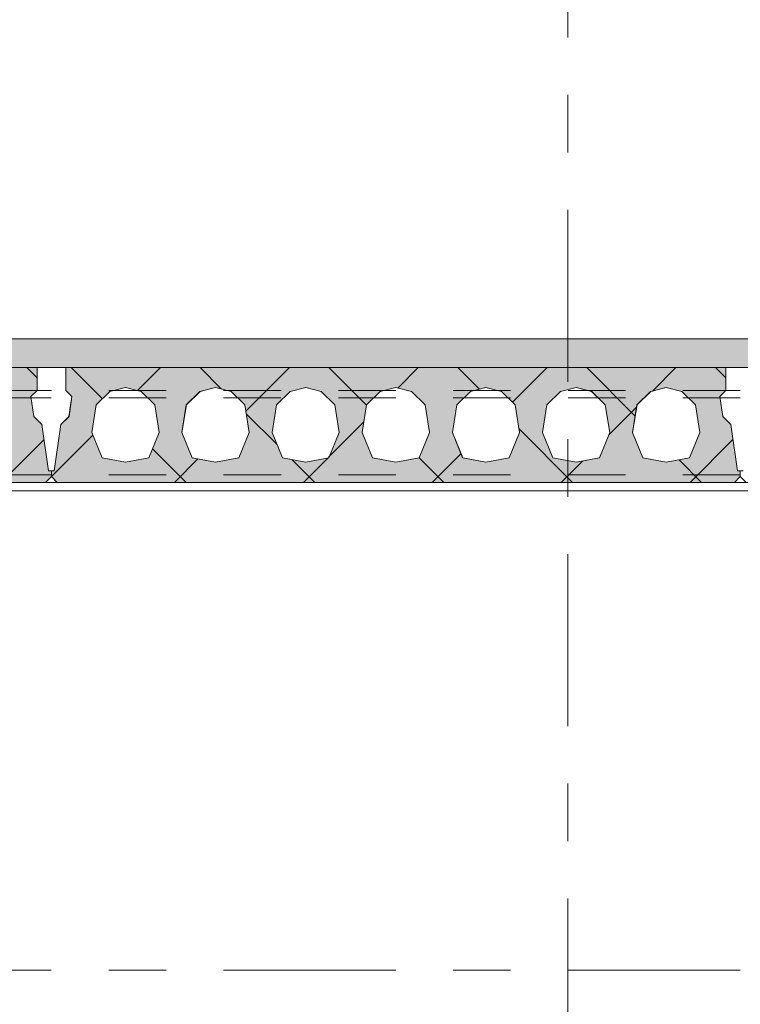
# Model space of a CAD drawing. Header units: millimetres. Extents: x -914 to -73, y -1403 to -809.
# Tile 15 of 79: x -848 to -836, y -1195 to -1177. Entities that reach past the tile are written whole.
import ezdxf

# ---------------------------------------------------------------- set-up
doc = ezdxf.new("R2010")
doc.units = ezdxf.units.MM
for name, pattern in [('XKITLINE00', [0]), ('XKITLINE01', [4, 1, -1, 1, -1]), ('XKITLINE03', [6, 3, -1, 1, -1])]:
    doc.linetypes.add(name, pattern=pattern)
doc.layers.add('Onderdeel', color=2, linetype='Continuous', lineweight=0)
doc.layers.add('Stramien', color=4, linetype='Continuous', lineweight=0)

msp = doc.modelspace()

# ---------------------------------------------------------------- hatches: boundary and pattern name
at = {"layer": 'Onderdeel'}
msp.add_hatch(color=256, dxfattribs=at).paths.add_polyline_path([(-831.068, -1183.446), (-859.813, -1183.446), (-859.813, -1182.946), (-831.068, -1182.946)], flags=17)
h = msp.add_hatch(color=256, dxfattribs=at)
h.paths.add_polyline_path([(-859.713, -1185.446), (-859.813, -1185.346), (-859.813, -1185.246), (-859.763, -1185.246), (-859.648, -1184.44), (-859.506, -1184.299), (-859.457, -1183.952), (-859.563, -1183.846), (-859.563, -1183.446), (-848.063, -1183.446), (-848.063, -1183.846), (-848.169, -1183.952), (-848.119, -1184.299), (-847.978, -1184.44), (-847.863, -1185.246), (-847.813, -1185.246), (-847.813, -1185.346), (-847.913, -1185.446)], flags=17)
h.paths.add_polyline_path([(-858.523, -1183.796), (-858.794, -1183.863), (-859.032, -1184.093), (-859.108, -1184.578), (-858.928, -1185.02), (-858.523, -1185.096), (-858.118, -1185.02), (-857.938, -1184.578), (-858.014, -1184.093), (-858.251, -1183.863)])
h.paths.add_polyline_path([(-856.953, -1183.796), (-857.224, -1183.863), (-857.462, -1184.093), (-857.538, -1184.578), (-857.358, -1185.02), (-856.953, -1185.096), (-856.548, -1185.02), (-856.368, -1184.578), (-856.444, -1184.093), (-856.681, -1183.863)])
h.paths.add_polyline_path([(-855.383, -1183.796), (-855.654, -1183.863), (-855.892, -1184.093), (-855.968, -1184.578), (-855.788, -1185.02), (-855.383, -1185.096), (-854.978, -1185.02), (-854.798, -1184.578), (-854.874, -1184.093), (-855.111, -1183.863)])
h.paths.add_polyline_path([(-853.813, -1183.796), (-854.084, -1183.863), (-854.322, -1184.093), (-854.398, -1184.578), (-854.218, -1185.02), (-853.813, -1185.096), (-853.408, -1185.02), (-853.228, -1184.578), (-853.304, -1184.093), (-853.541, -1183.863)])
h.paths.add_polyline_path([(-852.243, -1183.796), (-852.514, -1183.863), (-852.752, -1184.093), (-852.828, -1184.578), (-852.648, -1185.02), (-852.243, -1185.096), (-851.838, -1185.02), (-851.658, -1184.578), (-851.734, -1184.093), (-851.971, -1183.863)])
h.paths.add_polyline_path([(-850.673, -1183.796), (-850.944, -1183.863), (-851.182, -1184.093), (-851.258, -1184.578), (-851.078, -1185.02), (-850.673, -1185.096), (-850.268, -1185.02), (-850.088, -1184.578), (-850.164, -1184.093), (-850.401, -1183.863)])
h.paths.add_polyline_path([(-849.103, -1183.796), (-849.374, -1183.863), (-849.612, -1184.093), (-849.688, -1184.578), (-849.508, -1185.02), (-849.103, -1185.096), (-848.698, -1185.02), (-848.518, -1184.578), (-848.594, -1184.093), (-848.831, -1183.863)])
h = msp.add_hatch(color=256, dxfattribs=at)
h.paths.add_polyline_path([(-847.713, -1185.446), (-847.813, -1185.346), (-847.813, -1185.246), (-847.763, -1185.246), (-847.648, -1184.44), (-847.506, -1184.299), (-847.457, -1183.952), (-847.563, -1183.846), (-847.563, -1183.446), (-836.063, -1183.446), (-836.063, -1183.846), (-836.169, -1183.952), (-836.119, -1184.299), (-835.978, -1184.44), (-835.863, -1185.246), (-835.813, -1185.246), (-835.813, -1185.346), (-835.913, -1185.446)], flags=17)
h.paths.add_polyline_path([(-846.523, -1183.796), (-846.794, -1183.863), (-847.032, -1184.093), (-847.108, -1184.578), (-846.928, -1185.02), (-846.523, -1185.096), (-846.118, -1185.02), (-845.938, -1184.578), (-846.014, -1184.093), (-846.251, -1183.863)])
h.paths.add_polyline_path([(-844.953, -1183.796), (-845.224, -1183.863), (-845.462, -1184.093), (-845.538, -1184.578), (-845.358, -1185.02), (-844.953, -1185.096), (-844.548, -1185.02), (-844.368, -1184.578), (-844.444, -1184.093), (-844.681, -1183.863)])
h.paths.add_polyline_path([(-843.383, -1183.796), (-843.654, -1183.863), (-843.892, -1184.093), (-843.968, -1184.578), (-843.788, -1185.02), (-843.383, -1185.096), (-842.978, -1185.02), (-842.798, -1184.578), (-842.874, -1184.093), (-843.111, -1183.863)])
h.paths.add_polyline_path([(-841.813, -1183.796), (-842.084, -1183.863), (-842.322, -1184.093), (-842.398, -1184.578), (-842.218, -1185.02), (-841.813, -1185.096), (-841.408, -1185.02), (-841.228, -1184.578), (-841.304, -1184.093), (-841.541, -1183.863)])
h.paths.add_polyline_path([(-840.243, -1183.796), (-840.514, -1183.863), (-840.752, -1184.093), (-840.828, -1184.578), (-840.648, -1185.02), (-840.243, -1185.096), (-839.838, -1185.02), (-839.658, -1184.578), (-839.734, -1184.093), (-839.971, -1183.863)])
h.paths.add_polyline_path([(-838.673, -1183.796), (-838.944, -1183.863), (-839.182, -1184.093), (-839.258, -1184.578), (-839.078, -1185.02), (-838.673, -1185.096), (-838.268, -1185.02), (-838.088, -1184.578), (-838.164, -1184.093), (-838.401, -1183.863)])
h.paths.add_polyline_path([(-837.103, -1183.796), (-837.374, -1183.863), (-837.612, -1184.093), (-837.688, -1184.578), (-837.508, -1185.02), (-837.103, -1185.096), (-836.698, -1185.02), (-836.518, -1184.578), (-836.594, -1184.093), (-836.831, -1183.863)])

# ---------------------------------------------------------------- linework, layer by layer
at = {"layer": 'Onderdeel', "linetype": 'XKITLINE00', "lineweight": 0}
for p, q in [((-859.813, -1182.946), (-688.817, -1182.946)), ((-859.813, -1183.446), (-823.563, -1183.446)), ((-859.563, -1183.446), (-848.063, -1183.446)), ((-848.063, -1183.626), (-848.243, -1183.446)), ((-848.063, -1183.846), (-848.063, -1183.446)), ((-847.563, -1183.846), (-847.563, -1183.446)), ((-847.563, -1183.846), (-847.563, -1183.446)), ((-847.563, -1183.446), (-836.063, -1183.446)), ((-846.925, -1183.989), (-847.468, -1183.446)), ((-846.314, -1183.848), (-845.913, -1183.446)), ((-844.847, -1183.822), (-845.223, -1183.446)), ((-844.426, -1184.205), (-843.668, -1183.446)), ((-842.322, -1184.102), (-842.978, -1183.446)), ((-841.781, -1183.804), (-841.423, -1183.446)), ((-840.355, -1183.824), (-840.733, -1183.446)), ((-839.78, -1184.048), (-839.178, -1183.446)), ((-837.643, -1184.291), (-838.488, -1183.446)), ((-837.343, -1183.857), (-836.933, -1183.446)), ((-836.063, -1183.626), (-836.243, -1183.446)), ((-836.063, -1183.846), (-836.063, -1183.446)), ((-848.063, -1183.846), (-848.169, -1183.952)), ((-847.457, -1183.952), (-847.563, -1183.846)), ((-847.563, -1183.846), (-847.563, -1183.846)), ((-847.457, -1183.952), (-847.563, -1183.846)), ((-846.794, -1183.863), (-847.032, -1184.093)), ((-846.795, -1183.863), (-846.794, -1183.863)), ((-846.795, -1183.863), (-846.794, -1183.863)), ((-846.523, -1183.796), (-846.794, -1183.863)), ((-846.251, -1183.863), (-846.523, -1183.796)), ((-846.014, -1184.093), (-846.252, -1183.863)), ((-846.014, -1184.093), (-846.251, -1183.863)), ((-845.224, -1183.863), (-845.462, -1184.093)), ((-845.225, -1183.863), (-845.224, -1183.863)), ((-845.225, -1183.863), (-845.224, -1183.863)), ((-844.953, -1183.796), (-845.224, -1183.863)), ((-844.681, -1183.863), (-844.953, -1183.796)), ((-844.444, -1184.093), (-844.682, -1183.863)), ((-844.444, -1184.093), (-844.681, -1183.863)), ((-843.654, -1183.863), (-843.892, -1184.093)), ((-843.655, -1183.863), (-843.654, -1183.863)), ((-843.655, -1183.863), (-843.654, -1183.863)), ((-843.383, -1183.796), (-843.654, -1183.863)), ((-843.111, -1183.863), (-843.383, -1183.796)), ((-842.874, -1184.093), (-843.112, -1183.863)), ((-842.874, -1184.093), (-843.111, -1183.863)), ((-842.084, -1183.863), (-842.322, -1184.093)), ((-842.085, -1183.863), (-842.084, -1183.863)), ((-842.085, -1183.863), (-842.084, -1183.863)), ((-841.813, -1183.796), (-842.084, -1183.863)), ((-841.541, -1183.863), (-841.813, -1183.796)), ((-841.304, -1184.093), (-841.542, -1183.863)), ((-841.304, -1184.093), (-841.541, -1183.863)), ((-840.514, -1183.863), (-840.752, -1184.093)), ((-840.515, -1183.863), (-840.514, -1183.863)), ((-840.515, -1183.863), (-840.514, -1183.863)), ((-840.243, -1183.796), (-840.514, -1183.863)), ((-839.971, -1183.863), (-840.243, -1183.796)), ((-839.734, -1184.093), (-839.972, -1183.863)), ((-839.734, -1184.093), (-839.971, -1183.863)), ((-838.944, -1183.863), (-839.182, -1184.093)), ((-838.945, -1183.863), (-838.944, -1183.863)), ((-838.945, -1183.863), (-838.944, -1183.863)), ((-838.673, -1183.796), (-838.944, -1183.863)), ((-838.401, -1183.863), (-838.673, -1183.796)), ((-838.164, -1184.093), (-838.402, -1183.863)), ((-838.164, -1184.093), (-838.401, -1183.863)), ((-837.374, -1183.863), (-837.612, -1184.093)), ((-837.375, -1183.863), (-837.374, -1183.863)), ((-837.375, -1183.863), (-837.374, -1183.863)), ((-837.103, -1183.796), (-837.374, -1183.863)), ((-836.831, -1183.863), (-837.103, -1183.796)), ((-836.594, -1184.093), (-836.832, -1183.863)), ((-836.594, -1184.093), (-836.831, -1183.863)), ((-836.063, -1183.846), (-836.169, -1183.952)), ((-848.169, -1183.952), (-848.119, -1184.299)), ((-847.507, -1184.299), (-847.457, -1183.952)), ((-847.506, -1184.299), (-847.457, -1183.952)), ((-847.457, -1183.952), (-847.457, -1183.952)), ((-847.032, -1184.093), (-847.108, -1184.578)), ((-845.938, -1184.578), (-846.014, -1184.093)), ((-846.014, -1184.093), (-846.014, -1184.093)), ((-845.938, -1184.578), (-846.014, -1184.093)), ((-845.462, -1184.093), (-845.538, -1184.578)), ((-844.368, -1184.578), (-844.444, -1184.093)), ((-844.444, -1184.093), (-844.444, -1184.093)), ((-844.368, -1184.578), (-844.444, -1184.093)), ((-843.892, -1184.093), (-843.968, -1184.578)), ((-842.798, -1184.578), (-842.874, -1184.093)), ((-842.874, -1184.093), (-842.874, -1184.093)), ((-842.798, -1184.578), (-842.874, -1184.093)), ((-842.322, -1184.093), (-842.398, -1184.578)), ((-841.228, -1184.578), (-841.304, -1184.093)), ((-841.304, -1184.093), (-841.304, -1184.093)), ((-841.228, -1184.578), (-841.304, -1184.093)), ((-840.752, -1184.093), (-840.828, -1184.578)), ((-839.658, -1184.578), (-839.734, -1184.093)), ((-839.734, -1184.093), (-839.734, -1184.093)), ((-839.658, -1184.578), (-839.734, -1184.093)), ((-839.182, -1184.093), (-839.258, -1184.578)), ((-838.088, -1184.578), (-838.164, -1184.093)), ((-838.164, -1184.093), (-838.164, -1184.093)), ((-838.088, -1184.578), (-838.164, -1184.093)), ((-837.612, -1184.093), (-837.688, -1184.578)), ((-836.594, -1184.093), (-836.594, -1184.093)), ((-836.518, -1184.578), (-836.594, -1184.093)), ((-836.518, -1184.578), (-836.594, -1184.093)), ((-836.169, -1183.952), (-836.119, -1184.299)), ((-843.883, -1184.786), (-844.419, -1184.25)), ((-838.104, -1184.618), (-837.617, -1184.13)), ((-848.119, -1184.299), (-847.978, -1184.44)), ((-847.978, -1184.44), (-847.863, -1185.246)), ((-847.763, -1185.246), (-847.648, -1184.44)), ((-847.648, -1184.44), (-847.763, -1185.246)), ((-847.648, -1184.44), (-847.507, -1184.299)), ((-847.648, -1184.44), (-847.506, -1184.299)), ((-847.648, -1184.44), (-847.648, -1184.44)), ((-847.507, -1184.299), (-847.506, -1184.299)), ((-842.985, -1185.009), (-842.369, -1184.392)), ((-836.119, -1184.299), (-835.978, -1184.44)), ((-835.978, -1184.44), (-835.863, -1185.246)), ((-847.813, -1185.346), (-847.089, -1184.623)), ((-847.108, -1184.578), (-846.928, -1185.02)), ((-846.118, -1185.02), (-845.938, -1184.578)), ((-846.118, -1185.02), (-845.938, -1184.578)), ((-845.938, -1184.578), (-845.938, -1184.578)), ((-845.538, -1184.578), (-845.358, -1185.02)), ((-844.548, -1185.02), (-844.368, -1184.578)), ((-844.548, -1185.02), (-844.368, -1184.578)), ((-844.368, -1184.578), (-844.368, -1184.578)), ((-843.968, -1184.578), (-843.788, -1185.02)), ((-842.978, -1185.02), (-842.798, -1184.578)), ((-842.978, -1185.02), (-842.798, -1184.578)), ((-842.798, -1184.578), (-842.798, -1184.578)), ((-842.398, -1184.578), (-842.218, -1185.02)), ((-841.408, -1185.02), (-841.228, -1184.578)), ((-841.408, -1185.02), (-841.228, -1184.578)), ((-841.228, -1184.578), (-841.228, -1184.578)), ((-840.828, -1184.578), (-840.648, -1185.02)), ((-839.838, -1185.02), (-839.658, -1184.578)), ((-839.838, -1185.02), (-839.658, -1184.578)), ((-838.733, -1185.446), (-839.668, -1184.51)), ((-839.658, -1184.578), (-839.658, -1184.578)), ((-839.258, -1184.578), (-839.078, -1185.02)), ((-838.268, -1185.02), (-838.088, -1184.578)), ((-838.268, -1185.02), (-838.088, -1184.578)), ((-838.088, -1184.578), (-838.088, -1184.578)), ((-837.688, -1184.578), (-837.508, -1185.02)), ((-836.698, -1185.02), (-836.518, -1184.578)), ((-836.698, -1185.02), (-836.518, -1184.578)), ((-836.518, -1184.578), (-836.518, -1184.578)), ((-848.688, -1185.446), (-847.941, -1184.7)), ((-836.688, -1185.446), (-835.941, -1184.7)), ((-845.468, -1185.446), (-846.053, -1184.861)), ((-841.178, -1185.446), (-840.678, -1184.946)), ((-846.929, -1185.02), (-846.928, -1185.02)), ((-846.928, -1185.02), (-846.523, -1185.096)), ((-846.523, -1185.096), (-846.118, -1185.02)), ((-845.668, -1185.446), (-845.26, -1185.038)), ((-845.359, -1185.02), (-845.358, -1185.02)), ((-845.358, -1185.02), (-844.953, -1185.096)), ((-844.953, -1185.096), (-844.548, -1185.02)), ((-843.789, -1185.02), (-843.788, -1185.02)), ((-843.788, -1185.02), (-843.383, -1185.096)), ((-843.223, -1185.446), (-843.617, -1185.052)), ((-843.423, -1185.446), (-843, -1185.024)), ((-843.383, -1185.096), (-842.978, -1185.02)), ((-842.219, -1185.02), (-842.218, -1185.02)), ((-842.218, -1185.02), (-841.813, -1185.096)), ((-841.813, -1185.096), (-841.408, -1185.02)), ((-840.978, -1185.446), (-841.407, -1185.017)), ((-840.649, -1185.02), (-840.648, -1185.02)), ((-840.648, -1185.02), (-840.243, -1185.096)), ((-840.243, -1185.096), (-839.838, -1185.02)), ((-839.079, -1185.02), (-839.078, -1185.02)), ((-839.078, -1185.02), (-838.673, -1185.096)), ((-838.933, -1185.446), (-838.562, -1185.075)), ((-838.673, -1185.096), (-838.268, -1185.02)), ((-837.509, -1185.02), (-837.508, -1185.02)), ((-837.508, -1185.02), (-837.103, -1185.096)), ((-837.103, -1185.096), (-836.698, -1185.02)), ((-836.488, -1185.446), (-836.88, -1185.054)), ((-847.813, -1185.246), (-847.863, -1185.246)), ((-847.763, -1185.246), (-847.813, -1185.246)), ((-847.813, -1185.346), (-847.813, -1185.246)), ((-847.813, -1185.346), (-847.813, -1185.246)), ((-835.813, -1185.246), (-835.863, -1185.246)), ((-835.813, -1185.346), (-835.813, -1185.246)), ((-859.713, -1185.446), (-847.913, -1185.446)), ((-847.813, -1185.346), (-847.913, -1185.446)), ((-847.913, -1185.446), (-847.713, -1185.446)), ((-847.813, -1185.346), (-847.813, -1185.346)), ((-847.755, -1185.404), (-847.813, -1185.346)), ((-847.813, -1185.346), (-847.813, -1185.346)), ((-847.813, -1185.346), (-847.713, -1185.446)), ((-847.713, -1185.446), (-847.813, -1185.346)), ((-847.713, -1185.446), (-847.713, -1185.446)), ((-835.913, -1185.446), (-847.713, -1185.446)), ((-835.813, -1185.346), (-835.913, -1185.446)), ((-835.913, -1185.446), (-835.713, -1185.446)), ((-835.813, -1185.346), (-835.713, -1185.446)), ((-858.813, -1185.596), (-768.313, -1185.596))]:
    msp.add_line(p, q, dxfattribs=at)
at = {"layer": 'Onderdeel', "linetype": 'XKITLINE01', "lineweight": 0}
for p, q in [((-859.813, -1183.446), (-690.318, -1183.446)), ((-812.068, -1183.446), (-859.813, -1183.446)), ((-859.813, -1183.446), (-689.315, -1183.446)), ((-848.063, -1183.446), (-859.563, -1183.446)), ((-848.063, -1183.846), (-848.063, -1183.446)), ((-848.063, -1183.446), (-848.063, -1183.846)), ((-847.563, -1183.446), (-847.563, -1183.446)), ((-836.063, -1183.446), (-847.563, -1183.446)), ((-847.563, -1183.446), (-847.563, -1183.846)), ((-836.063, -1183.446), (-836.063, -1183.846)), ((-836.063, -1183.846), (-836.063, -1183.446)), ((-860.813, -1183.846), (-768.313, -1183.846)), ((-848.169, -1183.952), (-848.063, -1183.846)), ((-848.063, -1183.846), (-848.169, -1183.952)), ((-848.063, -1183.846), (-848.063, -1183.846)), ((-848.063, -1183.846), (-848.063, -1183.846)), ((-847.563, -1183.846), (-847.457, -1183.952)), ((-847.563, -1183.846), (-847.563, -1183.846)), ((-846.795, -1183.863), (-847.033, -1184.093)), ((-847.033, -1184.093), (-846.795, -1183.863)), ((-846.795, -1183.863), (-846.523, -1183.796)), ((-846.795, -1183.863), (-846.795, -1183.863)), ((-846.794, -1183.863), (-846.523, -1183.796)), ((-846.252, -1183.863), (-846.523, -1183.796)), ((-846.523, -1183.796), (-846.523, -1183.796)), ((-846.523, -1183.796), (-846.252, -1183.863)), ((-846.523, -1183.796), (-846.523, -1183.796)), ((-846.252, -1183.863), (-846.251, -1183.863)), ((-846.252, -1183.863), (-846.014, -1184.093)), ((-846.252, -1183.863), (-846.252, -1183.863)), ((-845.225, -1183.863), (-845.463, -1184.093)), ((-845.463, -1184.093), (-845.225, -1183.863)), ((-845.225, -1183.863), (-844.953, -1183.796)), ((-845.225, -1183.863), (-845.225, -1183.863)), ((-845.224, -1183.863), (-844.953, -1183.796)), ((-844.682, -1183.863), (-844.953, -1183.796)), ((-844.953, -1183.796), (-844.953, -1183.796)), ((-844.953, -1183.796), (-844.682, -1183.863)), ((-844.953, -1183.796), (-844.953, -1183.796)), ((-844.682, -1183.863), (-844.681, -1183.863)), ((-844.682, -1183.863), (-844.444, -1184.093)), ((-844.682, -1183.863), (-844.682, -1183.863)), ((-843.655, -1183.863), (-843.893, -1184.093)), ((-843.893, -1184.093), (-843.655, -1183.863)), ((-843.655, -1183.863), (-843.383, -1183.796)), ((-843.655, -1183.863), (-843.655, -1183.863)), ((-843.654, -1183.863), (-843.383, -1183.796)), ((-843.112, -1183.863), (-843.383, -1183.796)), ((-843.383, -1183.796), (-843.383, -1183.796)), ((-843.383, -1183.796), (-843.112, -1183.863)), ((-843.383, -1183.796), (-843.383, -1183.796)), ((-843.112, -1183.863), (-843.111, -1183.863)), ((-843.112, -1183.863), (-842.874, -1184.093)), ((-843.112, -1183.863), (-843.112, -1183.863)), ((-842.085, -1183.863), (-842.323, -1184.093)), ((-842.323, -1184.093), (-842.085, -1183.863)), ((-842.085, -1183.863), (-841.813, -1183.796)), ((-842.085, -1183.863), (-842.085, -1183.863)), ((-842.084, -1183.863), (-841.813, -1183.796)), ((-841.542, -1183.863), (-841.813, -1183.796)), ((-841.813, -1183.796), (-841.813, -1183.796)), ((-841.813, -1183.796), (-841.542, -1183.863)), ((-841.813, -1183.796), (-841.813, -1183.796)), ((-841.542, -1183.863), (-841.541, -1183.863)), ((-841.542, -1183.863), (-841.304, -1184.093)), ((-841.542, -1183.863), (-841.542, -1183.863)), ((-840.515, -1183.863), (-840.753, -1184.093)), ((-840.753, -1184.093), (-840.515, -1183.863)), ((-840.515, -1183.863), (-840.243, -1183.796)), ((-840.515, -1183.863), (-840.515, -1183.863)), ((-840.514, -1183.863), (-840.243, -1183.796)), ((-839.972, -1183.863), (-840.243, -1183.796)), ((-840.243, -1183.796), (-840.243, -1183.796)), ((-840.243, -1183.796), (-839.972, -1183.863)), ((-840.243, -1183.796), (-840.243, -1183.796)), ((-839.972, -1183.863), (-839.971, -1183.863)), ((-839.972, -1183.863), (-839.734, -1184.093)), ((-839.972, -1183.863), (-839.972, -1183.863)), ((-838.945, -1183.863), (-839.183, -1184.093)), ((-839.183, -1184.093), (-838.945, -1183.863)), ((-838.945, -1183.863), (-838.673, -1183.796)), ((-838.945, -1183.863), (-838.945, -1183.863)), ((-838.944, -1183.863), (-838.673, -1183.796)), ((-838.402, -1183.863), (-838.673, -1183.796)), ((-838.673, -1183.796), (-838.673, -1183.796)), ((-838.673, -1183.796), (-838.402, -1183.863)), ((-838.673, -1183.796), (-838.673, -1183.796)), ((-838.402, -1183.863), (-838.401, -1183.863)), ((-838.402, -1183.863), (-838.164, -1184.093)), ((-838.402, -1183.863), (-838.402, -1183.863)), ((-837.375, -1183.863), (-837.613, -1184.093)), ((-837.613, -1184.093), (-837.375, -1183.863)), ((-837.375, -1183.863), (-837.103, -1183.796)), ((-837.375, -1183.863), (-837.375, -1183.863)), ((-837.374, -1183.863), (-837.103, -1183.796)), ((-837.103, -1183.796), (-837.103, -1183.796)), ((-836.832, -1183.863), (-837.103, -1183.796)), ((-837.103, -1183.796), (-837.103, -1183.796)), ((-837.103, -1183.796), (-836.832, -1183.863)), ((-836.832, -1183.863), (-836.831, -1183.863)), ((-836.832, -1183.863), (-836.832, -1183.863)), ((-836.832, -1183.863), (-836.594, -1184.093)), ((-836.063, -1183.846), (-836.169, -1183.952)), ((-836.169, -1183.952), (-836.063, -1183.846)), ((-836.063, -1183.846), (-836.063, -1183.846)), ((-836.063, -1183.846), (-836.063, -1183.846)), ((-860.814, -1183.976), (-768.313, -1183.976)), ((-848.169, -1183.952), (-848.169, -1183.952)), ((-848.12, -1184.299), (-848.169, -1183.952)), ((-848.169, -1183.952), (-848.12, -1184.299)), ((-848.169, -1183.952), (-848.169, -1183.952)), ((-847.457, -1183.952), (-847.507, -1184.299)), ((-847.457, -1183.952), (-847.457, -1183.952)), ((-847.033, -1184.093), (-847.108, -1184.578)), ((-847.108, -1184.578), (-847.033, -1184.093)), ((-847.033, -1184.093), (-847.032, -1184.093)), ((-847.033, -1184.093), (-847.033, -1184.093)), ((-846.014, -1184.093), (-845.938, -1184.578)), ((-846.014, -1184.093), (-846.014, -1184.093)), ((-845.463, -1184.093), (-845.538, -1184.578)), ((-845.538, -1184.578), (-845.463, -1184.093)), ((-845.463, -1184.093), (-845.462, -1184.093)), ((-845.463, -1184.093), (-845.463, -1184.093)), ((-844.444, -1184.093), (-844.368, -1184.578)), ((-844.444, -1184.093), (-844.444, -1184.093)), ((-843.893, -1184.093), (-843.968, -1184.578)), ((-843.968, -1184.578), (-843.893, -1184.093)), ((-843.893, -1184.093), (-843.892, -1184.093)), ((-843.893, -1184.093), (-843.893, -1184.093)), ((-842.874, -1184.093), (-842.798, -1184.578)), ((-842.874, -1184.093), (-842.874, -1184.093)), ((-842.323, -1184.093), (-842.398, -1184.578)), ((-842.398, -1184.578), (-842.323, -1184.093)), ((-842.323, -1184.093), (-842.322, -1184.093)), ((-842.323, -1184.093), (-842.323, -1184.093)), ((-841.304, -1184.093), (-841.228, -1184.578)), ((-841.304, -1184.093), (-841.304, -1184.093)), ((-840.753, -1184.093), (-840.828, -1184.578)), ((-840.828, -1184.578), (-840.753, -1184.093)), ((-840.753, -1184.093), (-840.752, -1184.093)), ((-840.753, -1184.093), (-840.753, -1184.093)), ((-839.734, -1184.093), (-839.658, -1184.578)), ((-839.734, -1184.093), (-839.734, -1184.093)), ((-839.183, -1184.093), (-839.258, -1184.578)), ((-839.258, -1184.578), (-839.183, -1184.093)), ((-839.183, -1184.093), (-839.182, -1184.093)), ((-839.183, -1184.093), (-839.183, -1184.093)), ((-838.164, -1184.093), (-838.088, -1184.578)), ((-838.164, -1184.093), (-838.164, -1184.093)), ((-837.613, -1184.093), (-837.688, -1184.578)), ((-837.688, -1184.578), (-837.613, -1184.093)), ((-837.613, -1184.093), (-837.612, -1184.093)), ((-837.613, -1184.093), (-837.613, -1184.093)), ((-836.594, -1184.093), (-836.594, -1184.093)), ((-836.594, -1184.093), (-836.518, -1184.578)), ((-836.169, -1183.952), (-836.12, -1184.299)), ((-836.169, -1183.952), (-836.169, -1183.952)), ((-836.169, -1183.952), (-836.169, -1183.952)), ((-836.12, -1184.299), (-836.169, -1183.952)), ((-847.978, -1184.44), (-848.12, -1184.299)), ((-848.12, -1184.299), (-848.12, -1184.299)), ((-848.12, -1184.299), (-847.978, -1184.44)), ((-848.12, -1184.299), (-848.119, -1184.299)), ((-847.863, -1185.246), (-847.978, -1184.44)), ((-847.978, -1184.44), (-847.978, -1184.44)), ((-847.978, -1184.44), (-847.978, -1184.44)), ((-847.978, -1184.44), (-847.863, -1185.246)), ((-847.648, -1184.44), (-847.763, -1185.246)), ((-847.507, -1184.299), (-847.648, -1184.44)), ((-847.648, -1184.44), (-847.648, -1184.44)), ((-847.507, -1184.299), (-847.507, -1184.299)), ((-836.12, -1184.299), (-835.978, -1184.44)), ((-836.12, -1184.299), (-836.119, -1184.299)), ((-835.978, -1184.44), (-836.12, -1184.299)), ((-836.12, -1184.299), (-836.12, -1184.299)), ((-835.978, -1184.44), (-835.978, -1184.44)), ((-835.978, -1184.44), (-835.863, -1185.246)), ((-835.863, -1185.246), (-835.978, -1184.44)), ((-835.978, -1184.44), (-835.978, -1184.44)), ((-847.108, -1184.578), (-846.929, -1185.02)), ((-847.108, -1184.578), (-847.108, -1184.578)), ((-846.929, -1185.02), (-847.108, -1184.578)), ((-847.108, -1184.578), (-847.108, -1184.578)), ((-845.938, -1184.578), (-846.118, -1185.02)), ((-845.938, -1184.578), (-845.938, -1184.578)), ((-845.538, -1184.578), (-845.359, -1185.02)), ((-845.538, -1184.578), (-845.538, -1184.578)), ((-845.359, -1185.02), (-845.538, -1184.578)), ((-845.538, -1184.578), (-845.538, -1184.578)), ((-844.368, -1184.578), (-844.548, -1185.02)), ((-844.368, -1184.578), (-844.368, -1184.578)), ((-843.968, -1184.578), (-843.789, -1185.02)), ((-843.968, -1184.578), (-843.968, -1184.578)), ((-843.789, -1185.02), (-843.968, -1184.578)), ((-843.968, -1184.578), (-843.968, -1184.578)), ((-842.798, -1184.578), (-842.978, -1185.02)), ((-842.798, -1184.578), (-842.798, -1184.578)), ((-842.398, -1184.578), (-842.219, -1185.02)), ((-842.398, -1184.578), (-842.398, -1184.578)), ((-842.219, -1185.02), (-842.398, -1184.578)), ((-842.398, -1184.578), (-842.398, -1184.578)), ((-841.228, -1184.578), (-841.408, -1185.02)), ((-841.228, -1184.578), (-841.228, -1184.578)), ((-840.828, -1184.578), (-840.649, -1185.02)), ((-840.828, -1184.578), (-840.828, -1184.578)), ((-840.649, -1185.02), (-840.828, -1184.578)), ((-840.828, -1184.578), (-840.828, -1184.578)), ((-839.658, -1184.578), (-839.838, -1185.02)), ((-839.658, -1184.578), (-839.658, -1184.578)), ((-839.258, -1184.578), (-839.079, -1185.02)), ((-839.258, -1184.578), (-839.258, -1184.578)), ((-839.079, -1185.02), (-839.258, -1184.578)), ((-839.258, -1184.578), (-839.258, -1184.578)), ((-838.088, -1184.578), (-838.268, -1185.02)), ((-838.088, -1184.578), (-838.088, -1184.578)), ((-837.688, -1184.578), (-837.688, -1184.578)), ((-837.688, -1184.578), (-837.509, -1185.02)), ((-837.688, -1184.578), (-837.688, -1184.578)), ((-837.509, -1185.02), (-837.688, -1184.578)), ((-836.518, -1184.578), (-836.698, -1185.02)), ((-836.518, -1184.578), (-836.518, -1184.578)), ((-846.929, -1185.02), (-846.928, -1185.02)), ((-846.523, -1185.096), (-846.929, -1185.02)), ((-846.929, -1185.02), (-846.929, -1185.02)), ((-846.928, -1185.02), (-846.523, -1185.096)), ((-846.523, -1185.096), (-846.118, -1185.02)), ((-846.118, -1185.02), (-846.523, -1185.096)), ((-846.523, -1185.096), (-846.523, -1185.096)), ((-846.523, -1185.096), (-846.523, -1185.096)), ((-846.118, -1185.02), (-846.118, -1185.02)), ((-846.118, -1185.02), (-846.118, -1185.02)), ((-845.359, -1185.02), (-845.358, -1185.02)), ((-844.953, -1185.096), (-845.359, -1185.02)), ((-845.359, -1185.02), (-845.359, -1185.02)), ((-845.358, -1185.02), (-844.953, -1185.096)), ((-844.953, -1185.096), (-844.548, -1185.02)), ((-844.548, -1185.02), (-844.953, -1185.096)), ((-844.953, -1185.096), (-844.953, -1185.096)), ((-844.953, -1185.096), (-844.953, -1185.096)), ((-844.548, -1185.02), (-844.548, -1185.02)), ((-844.548, -1185.02), (-844.548, -1185.02)), ((-843.789, -1185.02), (-843.788, -1185.02)), ((-843.383, -1185.096), (-843.789, -1185.02)), ((-843.789, -1185.02), (-843.789, -1185.02)), ((-843.788, -1185.02), (-843.383, -1185.096)), ((-843.383, -1185.096), (-842.978, -1185.02)), ((-842.978, -1185.02), (-843.383, -1185.096)), ((-843.383, -1185.096), (-843.383, -1185.096)), ((-843.383, -1185.096), (-843.383, -1185.096)), ((-842.978, -1185.02), (-842.978, -1185.02)), ((-842.978, -1185.02), (-842.978, -1185.02)), ((-842.219, -1185.02), (-842.218, -1185.02)), ((-841.813, -1185.096), (-842.219, -1185.02)), ((-842.219, -1185.02), (-842.219, -1185.02)), ((-842.218, -1185.02), (-841.813, -1185.096)), ((-841.813, -1185.096), (-841.408, -1185.02)), ((-841.408, -1185.02), (-841.813, -1185.096)), ((-841.813, -1185.096), (-841.813, -1185.096)), ((-841.813, -1185.096), (-841.813, -1185.096)), ((-841.408, -1185.02), (-841.408, -1185.02)), ((-841.408, -1185.02), (-841.408, -1185.02)), ((-840.649, -1185.02), (-840.648, -1185.02)), ((-840.243, -1185.096), (-840.649, -1185.02)), ((-840.649, -1185.02), (-840.649, -1185.02)), ((-840.648, -1185.02), (-840.243, -1185.096)), ((-840.243, -1185.096), (-839.838, -1185.02)), ((-839.838, -1185.02), (-840.243, -1185.096)), ((-840.243, -1185.096), (-840.243, -1185.096)), ((-840.243, -1185.096), (-840.243, -1185.096)), ((-839.838, -1185.02), (-839.838, -1185.02)), ((-839.838, -1185.02), (-839.838, -1185.02)), ((-839.079, -1185.02), (-839.078, -1185.02)), ((-838.673, -1185.096), (-839.079, -1185.02)), ((-839.079, -1185.02), (-839.079, -1185.02)), ((-839.078, -1185.02), (-838.673, -1185.096)), ((-838.673, -1185.096), (-838.268, -1185.02)), ((-838.268, -1185.02), (-838.673, -1185.096)), ((-838.673, -1185.096), (-838.673, -1185.096)), ((-838.673, -1185.096), (-838.673, -1185.096)), ((-838.268, -1185.02), (-838.268, -1185.02)), ((-838.268, -1185.02), (-838.268, -1185.02)), ((-837.509, -1185.02), (-837.508, -1185.02)), ((-837.509, -1185.02), (-837.509, -1185.02)), ((-837.103, -1185.096), (-837.509, -1185.02)), ((-837.508, -1185.02), (-837.103, -1185.096)), ((-837.103, -1185.096), (-836.698, -1185.02)), ((-836.698, -1185.02), (-837.103, -1185.096)), ((-837.103, -1185.096), (-837.103, -1185.096)), ((-837.103, -1185.096), (-837.103, -1185.096)), ((-836.698, -1185.02), (-836.698, -1185.02)), ((-836.698, -1185.02), (-836.698, -1185.02)), ((-847.813, -1185.246), (-847.863, -1185.246)), ((-847.863, -1185.246), (-847.863, -1185.246)), ((-847.813, -1185.346), (-847.813, -1185.246)), ((-847.813, -1185.246), (-847.813, -1185.246)), ((-847.813, -1185.246), (-847.813, -1185.246)), ((-847.813, -1185.346), (-847.813, -1185.246)), ((-847.763, -1185.246), (-847.813, -1185.246)), ((-847.813, -1185.246), (-847.813, -1185.346)), ((-847.813, -1185.246), (-847.813, -1185.346)), ((-835.863, -1185.246), (-835.863, -1185.246)), ((-835.813, -1185.246), (-835.863, -1185.246)), ((-835.813, -1185.246), (-835.813, -1185.346)), ((-835.813, -1185.346), (-835.813, -1185.246)), ((-835.763, -1185.246), (-835.813, -1185.246)), ((-835.813, -1185.246), (-835.813, -1185.346)), ((-835.813, -1185.346), (-835.813, -1185.246)), ((-835.813, -1185.246), (-835.813, -1185.246)), ((-860.815, -1185.446), (-847.913, -1185.446)), ((-768.313, -1185.446), (-860.814, -1185.446)), ((-860.813, -1185.316), (-768.313, -1185.316)), ((-859.813, -1185.446), (-690.318, -1185.446)), ((-859.713, -1185.446), (-847.913, -1185.446)), ((-847.913, -1185.446), (-847.813, -1185.346)), ((-847.813, -1185.346), (-847.913, -1185.446)), ((-847.813, -1185.346), (-847.813, -1185.346)), ((-847.813, -1185.346), (-847.813, -1185.346)), ((-847.813, -1185.346), (-847.813, -1185.346)), ((-847.813, -1185.346), (-847.713, -1185.446)), ((-847.813, -1185.346), (-847.813, -1185.346)), ((-847.813, -1185.346), (-847.813, -1185.346)), ((-847.713, -1185.446), (-835.913, -1185.446)), ((-847.713, -1185.446), (-847.713, -1185.446)), ((-847.713, -1185.446), (-835.913, -1185.446)), ((-835.813, -1185.346), (-835.913, -1185.446)), ((-835.913, -1185.446), (-835.813, -1185.346)), ((-835.813, -1185.346), (-835.813, -1185.346)), ((-835.813, -1185.346), (-835.813, -1185.346)), ((-835.813, -1185.346), (-835.713, -1185.446)), ((-835.813, -1185.346), (-835.813, -1185.346)), ((-835.813, -1185.346), (-835.813, -1185.346)), ((-835.813, -1185.346), (-835.813, -1185.346))]:
    msp.add_line(p, q, dxfattribs=at)
at = {"layer": 'Stramien', "linetype": 'XKITLINE03', "lineweight": 0}
for p, q in [((-838.815, -1375.696), (-838.815, -1147.946)), ((-880.815, -1193.946), (-445.815, -1193.946))]:
    msp.add_line(p, q, dxfattribs=at)

doc.saveas('drawing.dxf')
